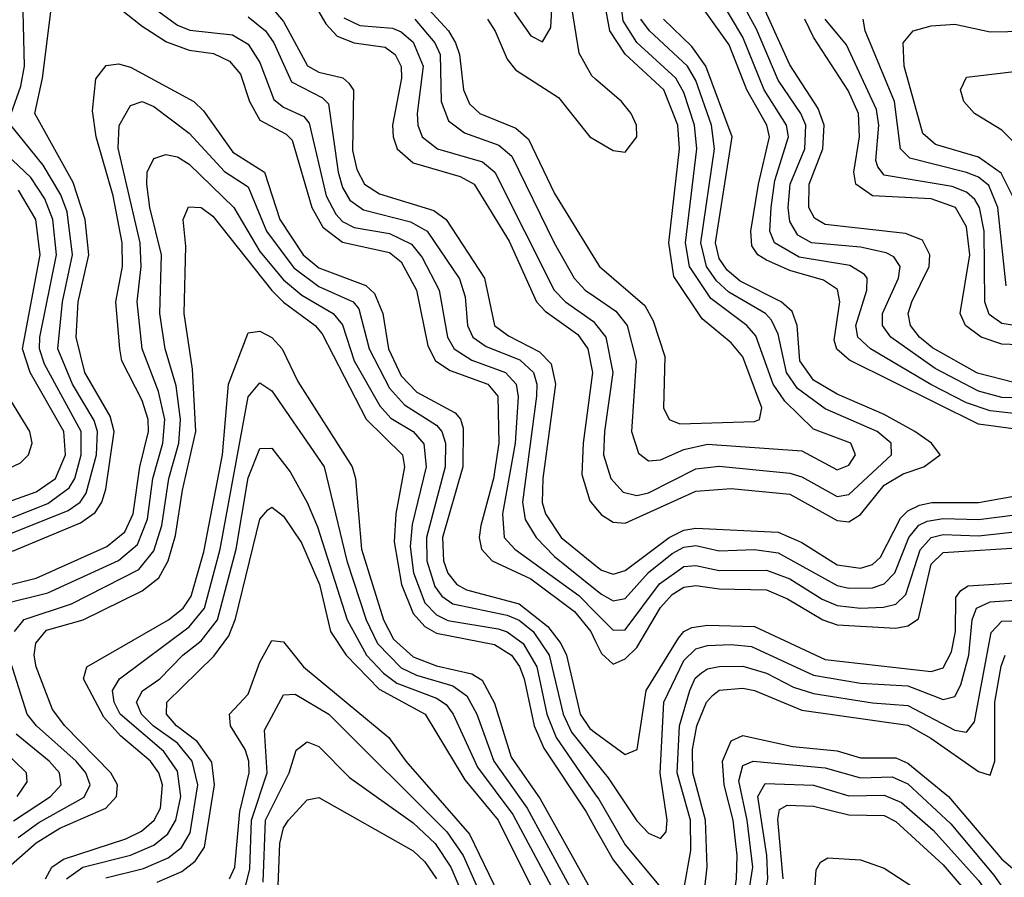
# Model space of a CAD drawing. Header units: inches. Extents: x 990535 to 1117859, y 769386 to 892122.
# Tile 225 of 256: x 1039022 to 1040694, y 860553 to 862009. Entities that reach past the tile are written whole.
import ezdxf

# ---------------------------------------------------------------- set-up
doc = ezdxf.new("R2010")
doc.units = ezdxf.units.IN
doc.header["$MEASUREMENT"] = 0
doc.layers.add('B0836', color=7, linetype='Continuous')
doc.layers.add('B0846', color=7, linetype='Continuous')

msp = doc.modelspace()

# ---------------------------------------------------------------- linework, layer by layer
at = {"layer": 'B0836', "color": 5}
for points, elevation in [([(1040000, 861908), (1039993.6, 861913.6), (1039972.3, 861952.3), (1039959.7, 862030), (1039957.3, 862130), (1039894.8, 862270), (1039884.1, 862310), (1039882.5, 862350), (1039890.7, 862390), (1039904.1, 862415.9), (1039923, 862437), (1039950, 862458.2), (1039990, 862478.1), (1040000, 862479.8)], 3820), ([(1039110, 862130.9), (1039290, 861999.5), (1039311.1, 861991.1), (1039383.3, 861983.3), (1039410, 861967.7), (1039430, 861936.6), (1039453.5, 861873.5), (1039470, 861860.6), (1039504.5, 861844.5), (1039513.4, 861833.4), (1039542.4, 861710), (1039558.6, 861678.6), (1039570, 861666.6), (1039590, 861656.4), (1039650, 861645.7), (1039687.6, 861627.6), (1039705.2, 861605.2), (1039734.6, 861550), (1039748.3, 861470), (1039759.8, 861450), (1039790, 861430.7), (1039846.7, 861410), (1039865.1, 861390), (1039868.7, 861368.7), (1039863.4, 861290), (1039841.8, 861170), (1039844.9, 861130), (1039862.9, 861110), (1039971.3, 861031.3), (1040000, 861002.4)], 3640), ([(1039861.8, 862021.8), (1039890, 861981.8), (1039910, 861971.5), (1039924, 861996), (1039930, 862110)], 3840), ([(1039007.6, 861850), (1039023.9, 861896.1), (1039030.4, 861930), (1039026.5, 862093.5)], 3640), ([(1039130, 862078.1), (1039230, 861997.9), (1039271.3, 861971.3), (1039310, 861957.2), (1039351.4, 861951.4), (1039378.6, 861938.6), (1039396.8, 861916.8), (1039412.4, 861870), (1039430, 861838.7), (1039474.6, 861814.6), (1039484.7, 861804.7), (1039518, 861690), (1039536.9, 861656.9), (1039570, 861631.4), (1039650, 861613.6), (1039670, 861597.7), (1039695.6, 861550), (1039715, 861455), (1039728.3, 861430), (1039753.1, 861413.1), (1039816.8, 861390), (1039833.9, 861370), (1039835.8, 861290), (1039826.4, 861230), (1039804.9, 861150), (1039802.4, 861130), (1039806.2, 861110), (1039824.1, 861090), (1039890, 861059.7), (1039964.1, 861004.1), (1039992, 860970), (1040000, 860953.4)], 3620), ([(1039505.3, 862065.3), (1039541.9, 862001.9), (1039561, 861981), (1039589.9, 861969.9), (1039642.6, 861962.6), (1039659.4, 861950), (1039669.8, 861929.8), (1039670.2, 861910), (1039655.1, 861830), (1039656, 861810), (1039663.1, 861790), (1039690, 861765.8), (1039770, 861742.8), (1039794, 861730), (1039853.2, 861633.2), (1039899.5, 861530), (1039914.2, 861514.2), (1039970, 861474.7), (1039986.7, 861450), (1039994.6, 861410), (1039978.8, 861290), (1039976.6, 861236.6), (1039990, 861192.1), (1040000, 861180.2)], 3720), ([(1039010, 861106.7), (1039125.3, 861154.7), (1039150, 861172.3), (1039161.7, 861190), (1039168.2, 861211.8), (1039182.6, 861310), (1039175.5, 861335.5), (1039132.4, 861410), (1039117.8, 861470), (1039121.3, 861530), (1039139.3, 861610), (1039133.2, 861670), (1039112.6, 861732.6), (1039048, 861850), (1039060.9, 861910), (1039078.3, 862050)], 3620), ([(1039450, 862029.3), (1039470, 862005.9), (1039510.7, 861930.7), (1039530, 861919.9), (1039570.5, 861910.5), (1039581.2, 861901.2), (1039589.1, 861889.1), (1039587.2, 861787.2), (1039594.5, 861754.5), (1039607.5, 861730), (1039633.3, 861713.3), (1039725, 861685), (1039746.4, 861670), (1039811.4, 861570), (1039828.5, 861490), (1039852.2, 861472.2), (1039904.8, 861444.8), (1039924.7, 861424.7), (1039931.7, 861390), (1039910.3, 861230), (1039909.1, 861189.1), (1039914.7, 861170), (1039941.3, 861130), (1040000, 861082.2)], 3680), ([(1039710, 862033.9), (1039750.2, 861990), (1039762.2, 861970), (1039768.9, 861950), (1039775.9, 861890), (1039786.1, 861866.1), (1039803.3, 861850), (1039864.6, 861824.6), (1039886.2, 861806.2), (1039930, 861713.8), (1040000, 861600.9)], 3780), ([(1039410, 862013.9), (1039439.4, 861990), (1039453.4, 861970), (1039483.6, 861903.6), (1039536.3, 861876.3), (1039546.2, 861866.2), (1039563.1, 861750), (1039570, 861724), (1039582.4, 861702.4), (1039606.1, 861686.1), (1039685.9, 861665.9), (1039714.2, 861650), (1039769.1, 861569.1), (1039778.7, 861538.7), (1039782.6, 861490), (1039791.7, 861470), (1039814, 861454), (1039871.2, 861431.2), (1039894.7, 861410), (1039900.4, 861390), (1039899.6, 861370), (1039876.1, 861190), (1039880.4, 861160.4), (1039899.2, 861130), (1039930, 861097.5), (1040000, 861041.3)], 3660), ([(1039572.4, 862012.4), (1039599.4, 861999.4), (1039654.9, 861994.9), (1039670, 861988.5), (1039690, 861970.7), (1039707.1, 861930), (1039696.9, 861850), (1039697.9, 861830), (1039705.6, 861810), (1039731.3, 861790), (1039807.9, 861767.9), (1039829, 861750), (1039929.8, 861550), (1039949, 861530), (1039996.6, 861496.6), (1040000, 861492.2)], 3740), ([(1039693.1, 862010), (1039726.7, 861970), (1039735.8, 861950), (1039738, 861870), (1039750, 861837.4), (1039777.2, 861817.2), (1039835.8, 861795.8), (1039857.5, 861777.5), (1039929.4, 861630), (1039963.7, 861570), (1039982.3, 861550), (1040000, 861537.8)], 3760), ([(1039816.2, 862010), (1039829.7, 861989.7), (1039850, 861942), (1039863.7, 861923.7), (1039937.1, 861877.1), (1039990, 861810.1), (1040000, 861804.3)], 3820), ([(1038961.3, 861038.7), (1039050, 861060.4), (1039170, 861114.2), (1039200.7, 861139.3), (1039214.8, 861170), (1039225.9, 861250), (1039240.8, 861310), (1039240, 861330), (1039230, 861362.5), (1039195.3, 861430), (1039191.9, 861450), (1039185.1, 861530), (1039196.7, 861590), (1039196.1, 861630), (1039181, 861710), (1039152, 861810), (1039145.9, 861854.1), (1039151.5, 861908.5), (1039169, 861931), (1039190, 861933.9), (1039210, 861928.6), (1039317.9, 861870), (1039334, 861854), (1039383.9, 861783.9), (1039437.6, 861750), (1039463.9, 861670), (1039503.5, 861610), (1039530, 861587.8), (1039610, 861557.4), (1039624.3, 861544.3), (1039638.5, 861510), (1039648.4, 861450), (1039670, 861404.1), (1039696.3, 861376.3), (1039761.3, 861341.3), (1039770.8, 861330.8), (1039775.3, 861315.3), (1039774.5, 861250), (1039740.2, 861130), (1039741.8, 861090), (1039749.2, 861069.2), (1039764.5, 861050), (1039780.8, 861040.8), (1039870, 861016.9), (1039918.6, 860978.6), (1039941.1, 860950), (1039950.5, 860930), (1039973.7, 860830), (1039990, 860805.2), (1040000, 860797.8)], 3580), ([(1038990, 861016.2), (1039070, 861035.5), (1039190, 861090.9), (1039222, 861118), (1039239.2, 861160.8), (1039248.4, 861230), (1039265, 861290), (1039268.3, 861330), (1039257.9, 861377.9), (1039230.3, 861450), (1039221.6, 861530), (1039228.4, 861590), (1039226.7, 861630), (1039189.4, 861790.6), (1039190.8, 861829.2), (1039210, 861863.5), (1039230, 861870.4), (1039250, 861861.4), (1039310, 861816.3), (1039370, 861751), (1039410, 861725.2), (1039441, 861650), (1039487.6, 861587.6), (1039530, 861555.8), (1039588.1, 861530), (1039598, 861518), (1039615.5, 861450), (1039650, 861383.4), (1039675.2, 861355.2), (1039730, 861320.5), (1039738.9, 861310), (1039745.3, 861290), (1039744.5, 861250), (1039712.7, 861130), (1039713.4, 861090), (1039726.8, 861046.8), (1039738.9, 861030), (1039757.3, 861017.3), (1039850, 860998.1), (1039870, 860989.1), (1039893.8, 860970), (1039920.9, 860930), (1039944.8, 860830), (1039959.1, 860799.1), (1040000, 860748)], 3560), ([(1038990, 861129.5), (1039104.6, 861175.4), (1039124.5, 861190), (1039135.2, 861204.8), (1039152.3, 861270), (1039154.4, 861310), (1039148.5, 861328.5), (1039111.7, 861390), (1039087.1, 861450), (1039094.7, 861530), (1039111.7, 861610), (1039102.5, 861682.5), (1039091.8, 861711.8), (1039062, 861762), (1039007.1, 861830)], 3640), ([(1039010, 861163.5), (1039070, 861187.6), (1039106.1, 861213.9), (1039115.7, 861230), (1039126.4, 861270), (1039126.3, 861310), (1039064.1, 861424.1), (1039055.7, 861450), (1039056.2, 861470), (1039084.5, 861610), (1039078.2, 861670), (1039064.7, 861704.7), (1039040.8, 861740.8), (1038967.2, 861810)], 3660), ([(1039013, 860970), (1039029.4, 860990.6), (1039110, 861017.1), (1039224.6, 861075.4), (1039250, 861107.2), (1039263.6, 861150), (1039275.4, 861230), (1039292.1, 861290), (1039295, 861330), (1039287.5, 861387.5), (1039269, 861450), (1039259.8, 861510), (1039262.9, 861610), (1039243.1, 861690), (1039238, 861730), (1039238.5, 861750), (1039250, 861773.6), (1039270, 861780.1), (1039290, 861775.9), (1039310, 861763.7), (1039385.7, 861690), (1039430, 861615.3), (1039470, 861567.1), (1039501.1, 861541.1), (1039554.6, 861510), (1039570, 861491.1), (1039590, 861430), (1039633.4, 861353.4), (1039652.5, 861332.5), (1039690, 861309.6), (1039708.5, 861288.6), (1039712, 861250), (1039688.3, 861151.7), (1039685.3, 861114.7), (1039690.6, 861070), (1039710, 861018.9), (1039730, 860998.4), (1039749, 860989), (1039834.7, 860974.7), (1039850, 860969.7), (1039877, 860950), (1039900.2, 860910), (1039917.4, 860830), (1039933.2, 860790), (1040000, 860692.7)], 3540), ([(1038970, 861179), (1039050, 861207.2), (1039082.7, 861230), (1039099.8, 861270), (1039097.1, 861310), (1039039.7, 861410), (1039027.1, 861450), (1039057, 861610), (1039049.4, 861670), (1039019.8, 861719.8)], 3680), ([(1039003.2, 860570), (1039050, 860611.5), (1039090, 860635.9), (1039168.6, 860670), (1039186.5, 860690), (1039188, 860710), (1039177, 860730), (1039098.9, 860810), (1039077.8, 860837.8), (1039050, 860910), (1039046.4, 860930), (1039049.7, 860950.3), (1039067.7, 860972.3), (1039129.8, 860990.2), (1039230, 861039), (1039258.5, 861061.5), (1039274.2, 861090), (1039286.6, 861133.4), (1039298.4, 861210), (1039321.1, 861310), (1039315.7, 861415.7), (1039301.5, 861510), (1039304.4, 861624.4), (1039299.7, 861670), (1039308.5, 861691.5), (1039330, 861690.1), (1039350, 861675.6), (1039450, 861549.1), (1039470, 861529.1), (1039523.8, 861490), (1039535.4, 861475.4), (1039610.5, 861330.5), (1039672.3, 861270), (1039675.3, 861250), (1039660.7, 861170), (1039657.8, 861122.2), (1039670.5, 861050), (1039690, 861000.9), (1039710, 860978.5), (1039730, 860967.3), (1039828.2, 860948.2), (1039857.2, 860930), (1039870.9, 860910.9), (1039878.8, 860890), (1039895.6, 860810), (1039912.2, 860772.2), (1039983.7, 860663.6), (1040000, 860634.9)], 3520), ([(1039065.7, 860550), (1039076.7, 860570), (1039096.5, 860583.5), (1039202.1, 860617.9), (1039229.1, 860630.9), (1039250.3, 860649.7), (1039261, 860670), (1039264.5, 860710), (1039258.1, 860730), (1039244, 860750), (1039193.2, 860793.2), (1039164.8, 860824.8), (1039130.5, 860890), (1039135.8, 860910), (1039274.5, 860990), (1039299.4, 861010), (1039313.1, 861030), (1039334.7, 861105.3), (1039366.5, 861270), (1039376.5, 861390), (1039410, 861477.5), (1039430, 861480.2), (1039450, 861469.5), (1039467.7, 861450), (1039494.4, 861394.4), (1039586.6, 861250), (1039592, 861230), (1039602.6, 861110), (1039639.6, 860990), (1039657, 860957), (1039690, 860926.9), (1039730, 860912), (1039790, 860898.4), (1039807.3, 860887.3), (1039828.4, 860848.4), (1039856.6, 860756.6), (1039905.7, 860685.7), (1039990, 860534.7)], 3480), ([(1038970, 861231.7), (1039023.4, 861256.6), (1039037.1, 861270), (1039043, 861290), (1039039, 861310), (1038989.8, 861390)], 3720), ([(1039101.8, 860550), (1039129.5, 860570), (1039210, 860590.3), (1039250, 860607.4), (1039273.6, 860626.4), (1039287.4, 860650), (1039295.4, 860690), (1039290, 860733), (1039266.6, 860766.6), (1039192.8, 860830), (1039182.4, 860850), (1039179.4, 860870), (1039191.6, 860890), (1039310, 860978.2), (1039335.8, 861010), (1039362.7, 861110), (1039410, 861368.4), (1039430, 861392.2), (1039450, 861378.9), (1039539, 861250), (1039577.3, 861090), (1039610.6, 860990), (1039629.6, 860950), (1039670, 860908.2), (1039695.9, 860895.9), (1039757.6, 860877.6), (1039781.1, 860861.1), (1039798.3, 860830), (1039827.4, 860750), (1039883.9, 860670), (1039970.2, 860510.2)], 3460), ([(1039168.2, 860551.8), (1039232.2, 860567.8), (1039274.3, 860585.7), (1039296.6, 860603.4), (1039311.8, 860628.2), (1039324.6, 860710), (1039314.9, 860750), (1039290, 860780.4), (1039248.7, 860810), (1039228.8, 860830), (1039220.6, 860850), (1039230.4, 860869.6), (1039259.8, 860890), (1039298.8, 860930), (1039330, 860954.3), (1039357.9, 860990), (1039389.7, 861110), (1039410, 861230.8), (1039430, 861280.7), (1039450, 861281.7), (1039481.2, 861241.2), (1039510, 861189.1), (1039527.6, 861147.6), (1039578.3, 860990), (1039611, 860930), (1039639.6, 860899.6), (1039662.5, 860882.5), (1039730, 860857), (1039746.2, 860846.2), (1039758.2, 860830), (1039799.5, 860739.5), (1039859.2, 860659.2), (1039949.9, 860490)], 3440), ([(1039255.4, 860544.6), (1039297.3, 860562.7), (1039320, 860580.1), (1039335.9, 860604.1), (1039352.6, 860710), (1039348.2, 860748.2), (1039323.4, 860783.4), (1039288.5, 860810), (1039271.1, 860830), (1039271.9, 860850), (1039351.8, 860928.2), (1039377.4, 860962.6), (1039388.4, 860991.6), (1039430, 861161.1), (1039443.3, 861176.7), (1039450, 861181), (1039470, 861166.1), (1039500.7, 861120.7), (1039531, 861050), (1039549.8, 860970), (1039576.2, 860930), (1039632.4, 860872.4), (1039710.3, 860830), (1039778.2, 860718.2), (1039834.5, 860650), (1039904.2, 860510)], 3420), ([(1039378.4, 860550), (1039387.3, 860570), (1039395.7, 860664.3), (1039411.8, 860730), (1039411.2, 860750), (1039405, 860770), (1039380.2, 860810), (1039378.4, 860830), (1039410, 860863.8), (1039430, 860917.9), (1039450, 860954.8), (1039470, 860952.8), (1039503.9, 860910), (1039648.7, 860790), (1039677.7, 860750), (1039785.7, 860625.7), (1039851.5, 860490)], 3380), ([(1039019.5, 860620.5), (1039054.4, 860645.6), (1039131.3, 860688.7), (1039142, 860710), (1039134.6, 860730), (1039117.8, 860750), (1039050.7, 860810), (1039034.5, 860830), (1039003.1, 860930)], 3540), ([(1039405.2, 860534.8), (1039412.9, 860567.1), (1039415.6, 860650), (1039442.3, 860730), (1039437.7, 860802.3), (1039470, 860862.7), (1039490, 860863.8), (1039547, 860830), (1039747.6, 860630), (1039775, 860590), (1039819.2, 860490)], 3360), ([(1039011.5, 860648.5), (1039074.4, 860690), (1039092.3, 860710), (1039089.7, 860730), (1039072.1, 860750), (1039015.9, 860795.9)], 3560), ([(1039435.7, 860544.3), (1039439.5, 860650), (1039479.4, 860730), (1039491.6, 860768.4), (1039510, 860782.8), (1039530, 860774.7), (1039582.1, 860722.1), (1039690, 860645.3), (1039727.4, 860610), (1039754.2, 860570), (1039794.9, 860474.9)], 3340), ([(1039017.8, 860690), (1039034.8, 860714.8), (1039033.7, 860730), (1038991.3, 860771.3)], 3580), ([(1039459.8, 860510), (1039463.6, 860610), (1039470, 860636.9), (1039478.7, 860650), (1039510, 860684.1), (1039530, 860688.3), (1039690, 860597.8), (1039710, 860579), (1039729.6, 860550)], 3320)]:
    msp.add_lwpolyline(points, dxfattribs=dict(at, elevation=elevation))
at = {"layer": 'B0846', "color": 5}
for points, elevation in [([(1040000, 861537.8), (1040034.2, 861514.2), (1040053.3, 861490), (1040069, 861430), (1040060.7, 861310), (1040073, 861273), (1040090, 861259.7), (1040110, 861261.4), (1040150, 861278.9), (1040190, 861288), (1040350, 861276.7), (1040410, 861244.7), (1040430, 861252.3), (1040441.3, 861270), (1040433.5, 861290), (1040370, 861313.8), (1040321.5, 861361.5), (1040301.6, 861390), (1040272.3, 861472.3), (1040256.5, 861490), (1040195.8, 861535.8), (1040159.5, 861590), (1040152.6, 861630), (1040172.1, 861790), (1040167.9, 861830), (1040150, 861885.5), (1040136.4, 861910), (1040070, 861970.2), (1040046.9, 862006.9), (1040041.9, 862050)], 3760), ([(1040000, 861600.9), (1040006.8, 861590), (1040083.7, 861523.7), (1040097.5, 861497.5), (1040117.3, 861437.3), (1040115.1, 861350), (1040124.9, 861330), (1040143, 861323), (1040270, 861326.6), (1040278.1, 861330), (1040282, 861350), (1040250, 861436.5), (1040230, 861460.4), (1040180.9, 861500.9), (1040132.7, 861572.7), (1040124.1, 861630), (1040142.4, 861790), (1040139.5, 861830), (1040115.9, 861890), (1040050, 861950.4), (1040024, 861990), (1040013.8, 862046.2)], 3780), ([(1040730, 861337.9), (1040670, 861344.6), (1040630, 861358.6), (1040569.4, 861389.4), (1040466.8, 861450), (1040445, 861470), (1040442.1, 861490), (1040460.6, 861550), (1040461, 861570), (1040456.5, 861576.5), (1040431.8, 861591.8), (1040345.7, 861605.7), (1040303.9, 861630), (1040295.9, 861650), (1040298.1, 861690), (1040304.2, 861735.8), (1040327.4, 861810), (1040324, 861830), (1040286, 861890), (1040250, 861979.3), (1040208, 862050)], 3660), ([(1040750, 861366.6), (1040690, 861367.6), (1040650, 861378.5), (1040576.6, 861416.6), (1040501.1, 861470), (1040487, 861490), (1040487, 861510), (1040514.5, 861570), (1040517, 861590), (1040506.1, 861606.1), (1040493.1, 861613.1), (1040450, 861622.7), (1040366.5, 861630), (1040343.1, 861643.1), (1040330, 861666.1), (1040327, 861690), (1040330.3, 861730), (1040355.1, 861790), (1040356.7, 861830), (1040348.2, 861850), (1040310, 861906.1), (1040273.1, 861993.1), (1040242, 862050)], 3640), ([(1040710, 861393), (1040648.6, 861408.6), (1040571.9, 861451.9), (1040549.7, 861470), (1040534.7, 861490), (1040530.8, 861510), (1040536.7, 861530), (1040566.3, 861590), (1040567.6, 861610), (1040554.9, 861634.9), (1040526.1, 861646.1), (1040390, 861661), (1040371.8, 861671.8), (1040362.2, 861690), (1040362.5, 861730), (1040385.6, 861790), (1040388.1, 861830), (1040378, 861858), (1040330, 861932.2), (1040276.8, 862050)], 3620), ([(1040730, 861311.6), (1040650, 861322.3), (1040431.1, 861431.1), (1040409.3, 861449.3), (1040405, 861465), (1040414.6, 861530), (1040410.9, 861550.9), (1040386.7, 861566.7), (1040330, 861583.2), (1040290, 861600.5), (1040275.2, 861610), (1040265.1, 861625.1), (1040263.5, 861650), (1040276.3, 861730), (1040295.4, 861810), (1040290.8, 861830), (1040256.5, 861890), (1040226.6, 861966.6), (1040181.4, 862030)], 3680), ([(1040000, 861492.2), (1040017.1, 861470), (1040029.5, 861410), (1040014.8, 861310), (1040013.4, 861270), (1040026.1, 861230), (1040046.5, 861206.5), (1040070, 861201.3), (1040090, 861205.8), (1040170, 861246.1), (1040210, 861250.8), (1040330, 861238.8), (1040350, 861232.6), (1040410, 861199.3), (1040430, 861202.5), (1040502.3, 861270), (1040502, 861290), (1040478, 861310), (1040390, 861348), (1040342.8, 861382.8), (1040324.1, 861410), (1040310, 861475.3), (1040298.6, 861498.6), (1040288.2, 861510), (1040226.1, 861546.1), (1040205.4, 861565.4), (1040188.3, 861590), (1040178.5, 861630), (1040202.1, 861790), (1040196.7, 861830), (1040170, 861905.8), (1040155.9, 861930), (1040091.3, 861990), (1040076.6, 862010)], 3740), ([(1040000, 861180.2), (1040010, 861168.3), (1040030, 861156), (1040050, 861154.2), (1040170, 861208.4), (1040230, 861213.2), (1040330, 861203.3), (1040410, 861158.5), (1040430, 861156.3), (1040450, 861168.9), (1040490, 861218.6), (1040522.4, 861237.6), (1040557.4, 861250), (1040585, 861270), (1040570.3, 861290), (1040542.2, 861310), (1040490, 861338.5), (1040410, 861373.4), (1040370, 861396.9), (1040346.8, 861430), (1040342, 861490), (1040333.6, 861513.6), (1040314.9, 861530), (1040245.3, 861565.3), (1040223.5, 861583.5), (1040210, 861603.3), (1040203.8, 861630), (1040231.8, 861810), (1040187, 861930), (1040163.4, 861963.4), (1040115.1, 862010)], 3720), ([(1040774.8, 861454.8), (1040690, 861458.2), (1040654.9, 861470), (1040628.1, 861490), (1040619.2, 861510), (1040635.4, 861610), (1040630, 861657.3), (1040611.1, 861690), (1040570, 861704.6), (1040470.1, 861710.1), (1040441.9, 861730), (1040438.2, 861750), (1040448, 861810), (1040446.2, 861850), (1040428.9, 861888.9), (1040370, 861979.5), (1040355.2, 862010)], 3580), ([(1040744.4, 861484.4), (1040690, 861492.9), (1040668.4, 861508.4), (1040660.9, 861530), (1040659.8, 861650), (1040652, 861690), (1040643.9, 861703.9), (1040630, 861716.3), (1040605.6, 861725.6), (1040490, 861745.2), (1040479.1, 861759.1), (1040475.7, 861770), (1040480.9, 861830), (1040476.7, 861856.7), (1040426.1, 861966.1), (1040390, 862010)], 3560), ([(1040697, 861557), (1040682.7, 861690), (1040667.4, 861727.4), (1040650, 861741.9), (1040630, 861749.8), (1040533.7, 861773.7), (1040517.6, 861790), (1040507.5, 861870), (1040457.9, 861990), (1040454.3, 862010)], 3540), ([(1040708, 861710), (1040688.6, 861748.6), (1040650, 861775.5), (1040577, 861797), (1040555.8, 861815.8), (1040523.9, 861930), (1040522.1, 861970), (1040539.3, 861990), (1040570, 861998.7), (1040610, 862001.6), (1040670, 861988.7), (1040730, 861989.5)], 3520), ([(1040741.8, 861770), (1040690, 861821.6), (1040643.2, 861850), (1040625.3, 861870), (1040619.3, 861890), (1040630, 861911.4), (1040730, 861923.1)], 3480), ([(1040000, 861804.3), (1040030, 861786.9), (1040050, 861784.1), (1040069.9, 861810), (1040069.5, 861830), (1040060.6, 861850), (1040044, 861870), (1040000, 861908)], 3820), ([(1040000, 861082.2), (1040010, 861074), (1040030, 861067.6), (1040050, 861073.6), (1040125, 861130), (1040150, 861142.1), (1040170, 861145.8), (1040310, 861138.6), (1040350, 861121.4), (1040410, 861083.2), (1040450, 861077.7), (1040470, 861083.9), (1040483.9, 861096.1), (1040517.5, 861162.5), (1040530, 861175.1), (1040550, 861184.9), (1040570.8, 861189.2), (1040650, 861189.2), (1040770, 861210.4)], 3680), ([(1040000, 861041.3), (1040010, 861033.3), (1040030, 861022), (1040050, 861026.4), (1040089.8, 861070.2), (1040130, 861102.8), (1040150, 861113.5), (1040170, 861116), (1040210, 861107.2), (1040270, 861109.2), (1040310, 861103.8), (1040410, 861048), (1040430, 861043.6), (1040470, 861044.5), (1040490, 861051), (1040508.1, 861070), (1040531.7, 861130), (1040549.1, 861150.9), (1040562.8, 861157.2), (1040590, 861161.8), (1040650, 861160.3), (1040770, 861175.7)], 3660), ([(1040000, 861002.4), (1040030, 860972.2), (1040050, 860973), (1040108.7, 861051.3), (1040150, 861080.5), (1040170, 861082.2), (1040210, 861073.7), (1040290, 861074.1), (1040330, 861059.5), (1040384.8, 861024.8), (1040410, 861014.4), (1040450, 861009.7), (1040488.8, 861011.2), (1040510, 861016.5), (1040526.8, 861033.2), (1040551.3, 861108.7), (1040570, 861130), (1040590, 861134.8), (1040650, 861132.5), (1040742.8, 861142.8)], 3640), ([(1040000, 860953.4), (1040010, 860932.7), (1040030, 860914.9), (1040050, 860923.5), (1040070, 860943.1), (1040110, 861011.1), (1040130, 861033.1), (1040150, 861045.5), (1040170, 861048.2), (1040210, 861042.4), (1040290, 861040.8), (1040325.8, 861025.8), (1040385.9, 860990), (1040410, 860981.5), (1040510, 860976), (1040530, 860979.7), (1040548.1, 860991.9), (1040570, 861084.4), (1040590, 861104.3), (1040733.2, 861113.2)], 3620), ([(1040000, 860797.8), (1040050, 860761.2), (1040070.4, 860769.6), (1040085.6, 860870), (1040141, 860959), (1040150, 860970.2), (1040163.3, 860976.7), (1040190, 860980.8), (1040270, 860978.8), (1040390, 860922.6), (1040570, 860902.1), (1040590, 860908.6), (1040604.5, 860935.5), (1040611.2, 860970), (1040611.9, 861028.1), (1040620.2, 861039.8), (1040632.6, 861047.4), (1040730, 861053.8)], 3580), ([(1040000, 860748), (1040021.4, 860721.4), (1040070, 860648.5), (1040090, 860627.5), (1040110, 860618.5), (1040119.6, 860630), (1040121.7, 860650), (1040109.6, 860729.6), (1040115.6, 860850), (1040150, 860920.7), (1040170, 860940.5), (1040190, 860946.2), (1040230, 860948.1), (1040264.6, 860944.6), (1040370, 860896), (1040450, 860882.6), (1040530, 860877.9), (1040590, 860854.7), (1040610, 860859.7), (1040620.4, 860879.6), (1040633.9, 860930), (1040639.6, 860990), (1040646.5, 861010), (1040670, 861020.5), (1040710, 861023.3)], 3560), ([(1040150, 860531.3), (1040161.8, 860598.2), (1040161, 860650), (1040138.6, 860730), (1040142.3, 860810), (1040159.8, 860870), (1040169.3, 860890.7), (1040180, 860900), (1040190, 860906.8), (1040209.6, 860910.4), (1040250, 860911.5), (1040290, 860899.2), (1040335.8, 860875.8), (1040370, 860864.6), (1040470, 860848.7), (1040530, 860844.4), (1040610, 860802.3), (1040630, 860799), (1040643.4, 860816.6), (1040671.6, 860968.4), (1040690, 860987.6), (1040710, 860988.2)], 3540), ([(1040184.7, 860530), (1040189.6, 860570.4), (1040186.7, 860650), (1040165, 860730), (1040164.3, 860770), (1040171.7, 860810), (1040188.1, 860850), (1040198.5, 860861.5), (1040210, 860870.5), (1040250, 860873.7), (1040270, 860869.7), (1040350, 860836.5), (1040530, 860811), (1040569.1, 860789.1), (1040650, 860732.3), (1040670, 860726.2), (1040677.8, 860750), (1040677.7, 860850), (1040688.7, 860911.3), (1040695.5, 860930)], 3520), ([(1040000, 860522.6), (1040090, 860414.1), (1040150, 860361.5), (1040170, 860361.2), (1040190, 860379.6), (1040214.9, 860425.1), (1040227.9, 860470), (1040239.3, 860550), (1040240.4, 860590), (1040233.5, 860650), (1040218.5, 860710), (1040215.7, 860750), (1040230, 860784.2), (1040250, 860793.3), (1040334.8, 860774.8), (1040410, 860767.7), (1040450, 860755.4), (1040510, 860755.3), (1040530, 860746.8), (1040599.3, 860690), (1040690, 860583.3), (1040730, 860549.4)], 3480), ([(1040000, 860475.8), (1040056.8, 860410), (1040150, 860315.8), (1040170, 860306.8), (1040190, 860311.3), (1040229.7, 860390.3), (1040245.2, 860434.8), (1040266.9, 860570), (1040257.5, 860650), (1040243.3, 860716.7), (1040250, 860742.4), (1040267.3, 860750), (1040390, 860738.8), (1040450, 860721.4), (1040503.4, 860723.4), (1040530, 860711.3), (1040603.3, 860643.3), (1040676.3, 860556.3), (1040730, 860480.1)], 3460), ([(1040000, 860434.9), (1040130, 860292.1), (1040190, 860243.5), (1040210, 860235.5), (1040230, 860241.1), (1040235.8, 860250), (1040236, 860330), (1040257.1, 860382.9), (1040274.9, 860445.1), (1040292.5, 860550), (1040290.7, 860590), (1040275.6, 860690), (1040288.1, 860711.9), (1040370, 860709.3), (1040430, 860690.9), (1040490, 860692.2), (1040519.6, 860679.6), (1040573, 860633), (1040650, 860547.4), (1040676.4, 860510), (1040730, 860405.7)], 3440), ([(1040000, 860692.7), (1040005.2, 860685.2), (1040050, 860607.6), (1040110, 860535.9)], 3540), ([(1040318.7, 860550), (1040309.4, 860650.6), (1040312.4, 860667.6), (1040325, 860675), (1040370, 860673.6), (1040430, 860659), (1040490, 860657.9), (1040510, 860647.7), (1040590, 860573.7), (1040645, 860510)], 3420), ([(1040000, 860634.9), (1040030, 860582.1), (1040102.3, 860490)], 3520), ([(1040000, 860310.2), (1040130, 860174.4), (1040164, 860144), (1040190, 860133.3), (1040250, 860127.7), (1040267.8, 860132.2), (1040290, 860147), (1040310, 860171.5), (1040324.8, 860230), (1040326.5, 860310), (1040366.8, 860450), (1040374.7, 860565.3), (1040381.7, 860578.3), (1040394.4, 860585.6), (1040450, 860582.1), (1040490, 860568.3), (1040550, 860529.2), (1040590, 860491.5), (1040619.6, 860450), (1040660.1, 860370), (1040710, 860238.8)], 3380)]:
    msp.add_lwpolyline(points, dxfattribs=dict(at, elevation=elevation))

doc.saveas('drawing.dxf')
